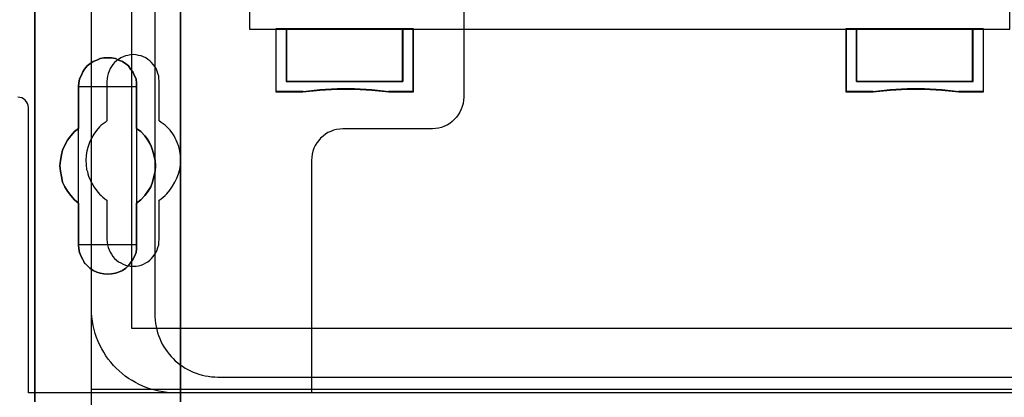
# Model space of a CAD drawing. Extents: x -631805 to -376315, y -40155 to 84873.
# Tile 44 of 256: x -619611 to -618678, y -33639 to -33281. Entities that reach past the tile are written whole.
import ezdxf

# ---------------------------------------------------------------- set-up
doc = ezdxf.new("R2010")
doc.units = 0
doc.header["$MEASUREMENT"] = 0
doc.layers.get('0').update_dxf_attribs({"color": 252})
for name, color, linetype in [('30', 7, 'Continuous'), ('45', 8, 'Continuous'), ('5', 7, 'Continuous'), ('50', 7, 'Continuous')]:
    doc.layers.add(name, color=color, linetype=linetype)

# ---------------------------------------------------------------- blocks, each defined once
blk = doc.blocks.new('*U1009')
at = {"layer": '5', "color": 7}
for points in [[(50.625815, -386.338651), (50.625815, -323.250088), (50.625815, -298.744188), (50.625815, -173.234937), (50.625815, -148.780413), (50.625815, -78.807593), (50.625815, -73.721462), (51.244508, -73.721462), (63.8246, -73.721462), (64.443293, -73.721462), (64.443293, -78.807593), (64.443293, -78.807593), (64.443293, -386.338651)], [(64.444049, -386.341247), (64.444049, -78.807635), (64.444049, -73.721462), (63.825368, -73.721462), (63.825368, -73.721462), (51.245527, -73.721462), (50.626846, -73.721462), (50.626846, -78.807635), (50.626846, -148.781036), (50.626846, -173.235764), (50.626846, -298.746057), (50.626846, -323.25216), (50.626846, -386.341247)]]:
    blk.add_lwpolyline(points, dxfattribs=at)
for points in [[(64.441398, -386.34188), (64.441398, -78.808532), (64.441398, -386.34188)], [(50.626846, -323.250036), (50.626846, -386.34188), (50.626846, -323.250036)], [(60.268907, -356.490112), (60.268907, -360.446102), (60.681505, -360.754361), (61.042528, -361.165373), (61.351976, -361.576385), (61.60985, -362.038773), (61.764574, -362.501162), (61.919298, -362.96355), (62.022447, -363.477315), (62.074022, -363.99108), (62.022447, -364.504845), (61.919298, -365.01861), (61.764574, -365.532375), (61.60985, -365.994763), (61.351976, -366.405775), (61.042528, -366.816787), (60.681505, -367.227799), (60.268907, -367.536058), (60.268907, -371.492049), (60.268907, -371.851684), (60.217332, -372.211319), (60.062608, -372.570955), (59.907884, -372.879214), (59.701585, -373.187473), (59.495286, -373.444355), (59.237413, -373.701238), (58.927964, -373.906744), (58.566941, -374.060873), (58.257493, -374.163626), (57.89647, -374.215003), (57.535447, -374.266379), (57.174424, -374.215003), (56.813401, -374.163626), (56.503953, -374.060873), (56.14293, -373.906744), (55.833482, -373.701238), (55.575608, -373.444355), (55.317735, -373.187473), (55.163011, -372.879214), (55.008286, -372.570955), (54.853562, -372.211319), (54.801988, -371.851684), (54.750413, -371.492049), (54.750413, -367.536058), (54.38939, -367.227799), (54.028367, -366.816787), (53.718919, -366.405775), (53.461045, -365.994763), (53.254746, -365.532375), (53.151597, -365.01861), (53.048447, -364.504845), (52.996873, -363.99108), (53.048447, -363.477315), (53.151597, -362.96355), (53.254746, -362.501162), (53.461045, -362.038773), (53.718919, -361.576385), (54.028367, -361.165373), (54.38939, -360.754361), (54.750413, -360.446102), (54.750413, -356.490112), (54.801988, -356.130476), (54.853562, -355.770841), (55.008286, -355.462582), (55.163011, -355.102946), (55.317735, -354.846064), (55.575608, -354.537805), (55.833482, -354.332299), (56.14293, -354.126793), (56.503953, -353.972663), (56.813401, -353.818534), (57.174424, -353.767157), (57.535447, -353.767157), (57.89647, -353.767157), (58.257493, -353.818534), (58.566941, -353.972663), (58.927964, -354.126793), (59.237413, -354.332299), (59.495286, -354.537805), (59.701585, -354.846064), (59.907884, -355.102946), (60.062608, -355.462582), (60.217332, -355.770841), (60.268907, -356.130476), (60.268907, -356.490112)], [(60.268907, -356.490112), (60.268907, -356.130476), (60.217332, -355.770841), (60.062608, -355.462582), (59.907884, -355.102946), (59.701585, -354.846064), (59.495286, -354.537805), (59.237413, -354.332299), (58.927964, -354.126793), (58.566941, -353.972663), (58.257493, -353.818534), (57.89647, -353.767157), (57.535447, -353.767157), (57.174424, -353.767157), (56.813401, -353.818534), (56.503953, -353.972663), (56.14293, -354.126793), (55.833482, -354.332299), (55.575608, -354.537805), (55.317735, -354.846064), (55.163011, -355.102946), (55.008286, -355.462582), (54.853562, -355.770841), (54.801988, -356.130476), (54.750413, -356.490112), (54.750413, -360.446102), (54.38939, -360.754361), (54.028367, -361.165373), (53.718919, -361.576385), (53.461045, -362.038773), (53.254746, -362.501162), (53.151597, -362.96355), (53.048447, -363.477315), (52.996873, -363.99108), (53.048447, -364.504845), (53.151597, -365.01861), (53.254746, -365.532375), (53.461045, -365.994763), (53.718919, -366.405775), (54.028367, -366.816787), (54.38939, -367.227799), (54.750413, -367.536058), (54.750413, -371.492049), (54.801988, -371.851684), (54.853562, -372.211319), (55.008286, -372.570955), (55.163011, -372.879214), (55.317735, -373.187473), (55.575608, -373.444355), (55.833482, -373.701238), (56.14293, -373.906744), (56.503953, -374.060873), (56.813401, -374.163626), (57.174424, -374.215003), (57.535447, -374.266379), (57.89647, -374.215003), (58.257493, -374.163626), (58.566941, -374.060873), (58.927964, -373.906744), (59.237413, -373.701238), (59.495286, -373.444355), (59.701585, -373.187473), (59.907884, -372.879214), (60.062608, -372.570955), (60.217332, -372.211319), (60.268907, -371.851684), (60.268907, -371.492049), (60.268907, -367.536058), (60.681505, -367.227799), (61.042528, -366.816787), (61.351976, -366.405775), (61.60985, -365.994763), (61.764574, -365.532375), (61.919298, -365.01861), (62.022447, -364.504845), (62.074022, -363.99108), (62.022447, -363.477315), (61.919298, -362.96355), (61.764574, -362.501162), (61.60985, -362.038773), (61.351976, -361.576385), (61.042528, -361.165373), (60.681505, -360.754361), (60.268907, -360.446102), (60.268907, -356.490112)], [(60.268907, -356.490112), (60.268907, -356.130476), (60.217332, -355.770841), (60.062608, -355.462582), (59.907884, -355.102946), (59.701585, -354.846064), (59.495286, -354.537805), (59.237413, -354.332299), (58.927964, -354.126793), (58.566941, -353.972663), (58.257493, -353.818534), (57.89647, -353.767157), (57.535447, -353.767157), (57.174424, -353.767157), (56.813401, -353.818534), (56.503953, -353.972663), (56.14293, -354.126793), (55.833482, -354.332299), (55.575608, -354.537805), (55.317735, -354.846064), (55.163011, -355.102946), (55.008286, -355.462582), (54.853562, -355.770841), (54.801988, -356.130476), (54.750413, -356.490112), (54.750413, -360.446102), (54.38939, -360.754361), (54.028367, -361.165373), (53.718919, -361.576385), (53.461045, -362.038773), (53.254746, -362.501162), (53.151597, -362.96355), (53.048447, -363.477315), (52.996873, -363.99108), (53.048447, -364.504845), (53.151597, -365.01861), (53.254746, -365.532375), (53.461045, -365.994763), (53.718919, -366.405775), (54.028367, -366.816787), (54.38939, -367.227799), (54.750413, -367.536058), (54.750413, -371.492049), (54.801988, -371.851684), (54.853562, -372.211319), (55.008286, -372.570955), (55.163011, -372.879214), (55.317735, -373.187473), (55.575608, -373.444355), (55.833482, -373.701238), (56.14293, -373.906744), (56.503953, -374.060873), (56.813401, -374.163626), (57.174424, -374.215003), (57.535447, -374.266379), (57.89647, -374.215003), (58.257493, -374.163626), (58.566941, -374.060873), (58.927964, -373.906744), (59.237413, -373.701238), (59.495286, -373.444355), (59.701585, -373.187473), (59.907884, -372.879214), (60.062608, -372.570955), (60.217332, -372.211319), (60.268907, -371.851684), (60.268907, -371.492049), (60.268907, -367.536058), (60.681505, -367.227799), (61.042528, -366.816787), (61.351976, -366.405775), (61.60985, -365.994763), (61.764574, -365.532375), (61.919298, -365.01861), (62.022447, -364.504845), (62.074022, -363.99108), (62.022447, -363.477315), (61.919298, -362.96355), (61.764574, -362.501162), (61.60985, -362.038773), (61.351976, -361.576385), (61.042528, -361.165373), (60.681505, -360.754361), (60.268907, -360.446102), (60.268907, -356.490112)], [(60.268666, -356.492089), (60.268666, -356.132193), (60.217082, -355.772296), (60.062331, -355.463813), (59.90758, -355.103916), (59.701245, -354.846847), (59.49491, -354.538365), (59.236992, -354.332709), (58.927489, -354.127054), (58.566403, -353.972813), (58.256901, -353.818571), (57.895815, -353.767157), (57.534729, -353.767157), (57.173643, -353.767157), (56.812557, -353.818571), (56.503054, -353.972813), (56.141968, -354.127054), (55.832466, -354.332709), (55.574547, -354.538365), (55.316629, -354.846847), (55.161878, -355.103916), (55.007126, -355.463813), (54.852375, -355.772296), (54.800792, -356.132193), (54.749208, -356.492089), (60.268666, -356.492089)], [(54.749208, -356.489441), (54.749208, -360.448405), (54.749208, -356.489441)], [(60.266015, -360.448405), (60.266015, -356.489441), (60.266015, -360.448405)], [(54.751859, -360.445757), (54.390538, -360.754092), (54.029217, -361.165205), (53.719514, -361.576319), (53.461428, -362.038822), (53.254959, -362.501324), (53.151724, -362.963827), (53.04849, -363.477719), (52.996873, -363.991611), (53.04849, -364.505503), (53.151724, -365.019395), (53.254959, -365.533287), (53.461428, -365.99579), (53.719514, -366.406903), (54.029217, -366.818017), (54.390538, -367.22913), (54.751859, -367.537465), (54.751859, -360.445757)], [(60.266015, -367.537465), (60.679274, -367.22913), (61.040875, -366.818017), (61.350819, -366.406903), (61.609106, -365.99579), (61.764078, -365.533287), (61.91905, -365.019395), (62.022365, -364.505503), (62.074022, -363.991611), (62.022365, -363.477719), (61.91905, -362.963827), (61.764078, -362.501324), (61.609106, -362.038822), (61.350819, -361.576319), (61.040875, -361.165205), (60.679274, -360.754092), (60.266015, -360.445757), (60.266015, -367.537465)], [(54.749208, -367.534817), (54.749208, -371.493781), (54.749208, -367.534817)], [(60.266015, -371.493781), (60.266015, -367.534817), (60.266015, -371.493781)], [(54.749208, -371.491133), (54.800792, -371.850887), (54.852375, -372.210641), (55.007126, -372.570395), (55.161878, -372.878756), (55.316629, -373.187117), (55.574547, -373.444084), (55.832466, -373.701051), (56.141968, -373.906625), (56.503054, -374.060805), (56.812557, -374.163592), (57.173643, -374.214986), (57.534729, -374.266379), (57.895815, -374.214986), (58.256901, -374.163592), (58.566403, -374.060805), (58.927489, -373.906625), (59.236992, -373.701051), (59.49491, -373.444084), (59.701245, -373.187117), (59.90758, -372.878756), (60.062331, -372.570395), (60.217082, -372.210641), (60.268666, -371.850887), (60.268666, -371.491133), (54.749208, -371.491133)]]:
    blk.add_lwpolyline(points, close=True, dxfattribs=at)
at = {"layer": '50', "color": 7}
for points in [[(55.98194, -85.921426), (391.762235, -85.921426), (391.762235, -735.000783), (55.98194, -735.000783), (55.98194, -85.921426)], [(59.825943, -92.486155), (387.918232, -92.486155), (387.918232, -379.414356), (59.825943, -379.414356), (59.825943, -92.486155)], [(391.762235, -435.77199), (55.98194, -435.77199), (55.98194, -385.150219), (391.762235, -385.150219), (391.762235, -435.77199)]]:
    blk.add_lwpolyline(points, dxfattribs=at)
blk = doc.blocks.new('*U1020')
at = {"layer": '50', "color": 7}
for points in [[(383.999821, -385.499773), (64.001505, -385.499773), (63.581505, -385.499773), (63.182504, -385.457738), (62.783504, -385.415703), (62.384503, -385.331634), (61.985503, -385.247564), (61.607503, -385.142477), (61.229502, -385.016373), (60.872502, -384.869252), (60.515502, -384.72213), (60.179501, -384.532974), (59.843501, -384.343817), (59.507501, -384.133643), (59.1925, -383.92347), (58.8985, -383.671261), (58.6045, -383.419052), (58.331499, -383.166844), (58.079499, -382.893618), (57.827499, -382.599375), (57.575499, -382.305131), (57.365498, -381.989871), (57.155498, -381.653593), (56.966498, -381.317315), (56.777498, -380.981037), (56.630498, -380.623741), (56.483498, -380.266446), (56.357497, -379.888133), (56.252497, -379.50982), (56.168497, -379.11049), (56.084497, -378.71116), (56.042497, -378.31183), (56.000497, -377.9125), (56.000497, -377.492152), (56.000497, -318.475355)], [(67.968952, -384.008872), (379.969373, -384.008872)], [(61.983887, -243.003268), (61.983887, -377.997901), (62.004887, -378.313162), (62.025887, -378.628423), (62.046887, -378.922666), (62.109888, -379.21691), (62.172889, -379.511153), (62.25689, -379.805396), (62.340891, -380.078622), (62.466892, -380.351848), (62.571893, -380.604057), (62.697894, -380.877283), (62.844896, -381.129491), (63.012898, -381.360682), (63.1809, -381.591873), (63.348902, -381.823065), (63.537904, -382.054256), (63.726906, -382.243412), (63.936908, -382.453586), (64.167911, -382.642743), (64.377913, -382.810882), (64.629916, -382.979021), (64.860918, -383.14716), (65.112921, -383.273264), (65.364924, -383.420386), (65.637927, -383.525472), (65.91093, -383.630559), (66.183933, -383.735646), (66.477936, -383.819716), (66.771939, -383.882768), (67.065942, -383.924803), (67.359946, -383.966837), (67.674949, -383.987855), (67.968952, -384.008872)]]:
    blk.add_lwpolyline(points, dxfattribs=at)
blk = doc.blocks.new('*D1021')
at = {"layer": '30', "color": 7}
for points in [[(91.27519, -263.504343), (91.27519, -357.494179), (91.252814, -357.786842), (91.208062, -358.079505), (91.140933, -358.372168), (91.029053, -358.642318), (90.894796, -358.912468), (90.760539, -359.160106), (90.58153, -359.385232), (90.380145, -359.610357), (90.178759, -359.790457), (89.954998, -359.970558), (89.708861, -360.128145), (89.440347, -360.240708), (89.171833, -360.353271), (88.880944, -360.420808), (88.590054, -360.465833), (88.299164, -360.488346), (79.81861, -360.488346), (79.52772, -360.510858), (79.214454, -360.555883), (78.945941, -360.623421), (78.677427, -360.735984), (78.408913, -360.848546), (78.162776, -361.006134), (77.939015, -361.186234), (77.715253, -361.366335), (77.536244, -361.59146), (77.357235, -361.816585), (77.200602, -362.064223), (77.066345, -362.334374), (76.976841, -362.604524), (76.909712, -362.897187), (76.86496, -363.18985), (76.842584, -363.482513), (76.842584, -385.499773), (50.0136, -385.499773), (50.0136, -358.507243), (49.991224, -358.282117), (49.924096, -358.102017), (49.834591, -357.921917), (49.700334, -357.764329), (49.566077, -357.651766), (49.387068, -357.561716), (49.208059, -357.516691), (49.006674, -357.494179)], [(91.27519, -263.504343), (91.27519, -357.494179), (91.252814, -357.786842), (91.208062, -358.079505), (91.140933, -358.372168), (91.029053, -358.642318), (90.894796, -358.912468), (90.760539, -359.160106), (90.58153, -359.385232), (90.380145, -359.610357), (90.178759, -359.790457), (89.954998, -359.970558), (89.708861, -360.128145), (89.440347, -360.240708), (89.171833, -360.353271), (88.880944, -360.420808), (88.590054, -360.465833), (88.299164, -360.488346), (79.81861, -360.488346), (79.52772, -360.510858), (79.214454, -360.555883), (78.945941, -360.623421), (78.677427, -360.735984), (78.408913, -360.848546), (78.162776, -361.006134), (77.939015, -361.186234), (77.715253, -361.366335), (77.536244, -361.59146), (77.357235, -361.816585), (77.200602, -362.064223), (77.066345, -362.334374), (76.976841, -362.604524), (76.909712, -362.897187), (76.86496, -363.18985), (76.842584, -363.482513), (76.842584, -385.499773), (50.0136, -385.499773), (50.0136, -358.507243), (49.991224, -358.282117), (49.924096, -358.102017), (49.834591, -357.921917), (49.700334, -357.764329), (49.566077, -357.651766), (49.387068, -357.561716), (49.208059, -357.516691), (49.006674, -357.494179)], [(62.409659, -370.979376), (62.409659, -367.241868), (62.611125, -367.106777), (62.790205, -366.949171), (62.969286, -366.791566), (63.125981, -366.63396), (63.416987, -366.296233), (63.685608, -365.935992), (63.909458, -365.553235), (64.088539, -365.170478), (64.245234, -364.742691), (64.357159, -364.337419), (64.424315, -363.909632), (64.4467, -363.45933), (64.424315, -363.031543), (64.357159, -362.603756), (64.267619, -362.175969), (64.110924, -361.770697), (64.021383, -361.568061), (63.931843, -361.365425), (63.819918, -361.162789), (63.707993, -360.960153), (63.439372, -360.622426), (63.125981, -360.307215), (62.969286, -360.149609), (62.790205, -360.014518), (62.611125, -359.879427), (62.409659, -359.744337), (62.409659, -355.984314), (62.387274, -355.736648), (62.364889, -355.488981), (62.297734, -355.241315), (62.230579, -355.016164), (62.118653, -354.791013), (62.006728, -354.588377), (61.850032, -354.408256), (61.693337, -354.20562), (61.536642, -354.048014), (61.335176, -353.912924), (61.13371, -353.777833), (60.932245, -353.665258), (60.708394, -353.575197), (60.462159, -353.530167), (60.215923, -353.485137), (59.969687, -353.462622), (59.701066, -353.485137), (59.454831, -353.530167), (59.208595, -353.575197), (58.984745, -353.665258), (58.760894, -353.777833), (58.559428, -353.912924), (58.357963, -354.048014), (58.178882, -354.20562), (58.022187, -354.408256), (57.887876, -354.588377), (57.753566, -354.791013), (57.664026, -355.016164), (57.574486, -355.241315), (57.50733, -355.488981), (57.484945, -355.736648), (57.46256, -355.984314), (57.46256, -359.744337), (57.28348, -359.879427), (57.104399, -360.014518), (56.925319, -360.149609), (56.768623, -360.307215), (56.477618, -360.644941), (56.208997, -361.005183), (55.985146, -361.365425), (55.806066, -361.770697), (55.671755, -362.175969), (55.55983, -362.58124), (55.492675, -363.031543), (55.47029, -363.45933), (55.492675, -363.887117), (55.537445, -364.337419), (55.6046, -364.540055), (55.64937, -364.765206), (55.716525, -364.967842), (55.806066, -365.192993), (55.895606, -365.395629), (56.007531, -365.598265), (56.119457, -365.800901), (56.253767, -366.003537), (56.500003, -366.363779), (56.768623, -366.67899), (56.925319, -366.814081), (57.082014, -366.971687), (57.261095, -367.106777), (57.46256, -367.241868), (57.46256, -370.979376), (57.484945, -371.227042), (57.50733, -371.474708), (57.574486, -371.722374), (57.664026, -371.947525), (57.753566, -372.172677), (57.887876, -372.375313), (58.022187, -372.577949), (58.178882, -372.758069), (58.357963, -372.915675), (58.559428, -373.073281), (58.760894, -373.185856), (58.984745, -373.298432), (59.208595, -373.388492), (59.454831, -373.456038), (59.701066, -373.501068), (59.969687, -373.501068), (60.215923, -373.501068), (60.462159, -373.456038), (60.708394, -373.388492), (60.932245, -373.298432), (61.13371, -373.185856), (61.335176, -373.073281), (61.536642, -372.915675), (61.693337, -372.758069), (61.850032, -372.577949), (62.006728, -372.375313), (62.118653, -372.172677), (62.230579, -371.947525), (62.297734, -371.722374), (62.364889, -371.474708), (62.387274, -371.227042), (62.409659, -370.979376)]]:
    blk.add_lwpolyline(points, dxfattribs=at)
blk = doc.blocks.new('*D1022')
at = {"layer": '45', "color": 7}
for points in [[(143.039331, -268.997671), (70.962948, -268.997671), (70.962948, -351.066058), (143.039331, -351.066058), (143.039331, -268.997671)], [(143.018122, -269.021504), (70.984156, -269.021504), (70.984156, -351.044873), (143.018122, -351.044873), (143.018122, -269.021504)], [(85.513463, -356.008568), (74.463628, -356.008568), (74.463628, -351.02104), (73.457573, -351.02104), (73.457573, -357.000532), (76.023013, -357.000532), (77.649468, -356.828739), (79.281512, -356.745613), (80.924735, -356.745613), (82.562369, -356.828739), (84.194413, -357.000532), (86.513928, -357.000532), (86.513928, -351.02104), (85.513463, -351.02104), (85.513463, -356.008568)], [(85.517139, -351.02104), (74.459665, -351.02104), (74.459665, -356.015425), (85.517139, -356.015425), (85.517139, -351.02104)], [(139.53865, -356.008568), (128.488816, -356.008568), (128.488816, -351.02104), (127.48835, -351.02104), (127.48835, -357.000532), (130.0482, -357.000532), (131.680245, -356.828739), (133.3067, -356.745613), (134.949923, -356.745613), (136.593146, -356.828739), (138.214012, -357.000532), (140.544705, -357.000532), (140.544705, -351.02104), (139.53865, -351.02104), (139.53865, -356.008568)], [(128.48514, -351.02104), (128.48514, -356.015425), (139.542613, -356.015425), (139.542613, -351.02104), (134.01108, -351.02104), (128.48514, -351.02104)]]:
    blk.add_lwpolyline(points, close=True, dxfattribs=at)
at = {"layer": '45', "color": 139}
blk.add_lwpolyline([(143.039331, -268.997671), (70.962948, -268.997671), (70.962948, -351.066058), (143.039331, -351.066058), (143.039331, -268.997671)], close=True, dxfattribs=at)
for points in [[(73.457573, -351.02104), (73.457573, -357.000532)], [(74.459665, -351.02104), (74.459665, -356.015425)], [(85.46942, -356.015425), (85.46942, -351.02104)], [(86.46621, -351.02104), (86.46621, -357.000532)], [(127.48835, -351.02104), (127.48835, -357.000532)], [(134.033759, -351.02104), (127.48835, -351.02104)], [(128.48514, -351.02104), (128.48514, -356.015425)], [(139.497546, -356.015425), (139.497546, -351.02104)], [(140.499638, -351.02104), (140.499638, -357.000532)], [(74.459665, -355.970407), (85.517139, -355.970407)], [(128.48514, -355.970407), (139.542613, -355.970407)], [(76.060891, -356.955513), (73.457573, -356.955513)], [(84.202224, -357.000532), (82.566654, -356.79887), (80.925483, -356.701292), (79.278711, -356.701292), (77.643141, -356.79887), (76.013172, -357.000532)], [(86.513928, -356.955513), (84.154506, -356.955513)], [(130.086366, -356.955513), (127.48835, -356.955513)], [(138.222397, -357.000532), (136.598497, -356.79887), (134.952197, -356.701292), (133.305898, -356.701292), (131.676398, -356.79887), (130.041298, -357.000532)], [(140.544705, -356.955513), (138.177329, -356.955513)]]:
    blk.add_lwpolyline(points, dxfattribs=at)
at = {"layer": '45', "color": 59}
for points in [[(85.513463, -356.008568), (74.463628, -356.008568), (74.463628, -351.02104), (73.457573, -351.02104), (73.457573, -357.000532), (76.023013, -357.000532), (77.649468, -356.828739), (79.281512, -356.745613), (80.924735, -356.745613), (82.562369, -356.828739), (84.194413, -357.000532), (86.513928, -357.000532), (86.513928, -351.02104), (85.513463, -351.02104), (85.513463, -356.008568)], [(85.493057, -355.994412), (74.481363, -355.994412), (74.481363, -351.042225), (73.478781, -351.042225), (73.478781, -356.979346), (76.035366, -356.979346), (77.656207, -356.808771), (79.282618, -356.726235), (80.920168, -356.726235), (82.552149, -356.808771), (84.17856, -356.979346), (86.490069, -356.979346), (86.490069, -351.042225), (85.493057, -351.042225), (85.493057, -355.994412)], [(85.517139, -351.02104), (74.459665, -351.02104), (74.459665, -356.015425), (85.517139, -356.015425), (85.517139, -351.02104)], [(85.493279, -351.042225), (74.480873, -351.042225), (74.480873, -355.99424), (85.493279, -355.99424), (85.493279, -351.042225)], [(139.53865, -356.008568), (128.488816, -356.008568), (128.488816, -351.02104), (127.48835, -351.02104), (127.48835, -357.000532), (130.0482, -357.000532), (131.680245, -356.828739), (133.3067, -356.745613), (134.949923, -356.745613), (136.593146, -356.828739), (138.214012, -357.000532), (140.544705, -357.000532), (140.544705, -351.02104), (139.53865, -351.02104), (139.53865, -356.008568)], [(139.520915, -355.994412), (128.509221, -355.994412), (128.509221, -351.042225), (127.512209, -351.042225), (127.512209, -356.979346), (130.063224, -356.979346), (131.689635, -356.808771), (133.310476, -356.726235), (134.948026, -356.726235), (136.585577, -356.808771), (138.200848, -356.979346), (140.523497, -356.979346), (140.523497, -351.042225), (139.520915, -351.042225), (139.520915, -355.994412)], [(128.48514, -351.02104), (128.48514, -356.015425), (139.542613, -356.015425), (139.542613, -351.02104), (134.01108, -351.02104), (128.48514, -351.02104)], [(128.508999, -351.042225), (128.508999, -355.99424), (139.521405, -355.99424), (139.521405, -351.042225), (134.012417, -351.042225), (128.508999, -351.042225)]]:
    blk.add_lwpolyline(points, close=True, dxfattribs=at)

msp = doc.modelspace()

# ---------------------------------------------------------------- block references
at = {"xscale": 10, "yscale": 10, "zscale": 10}
for name in ['*U1009', '*D1021', '*U1020', '*D1022']:
    msp.add_blockref(name, (-620103.09, -29779.66), dxfattribs=at)

doc.saveas('drawing.dxf')
